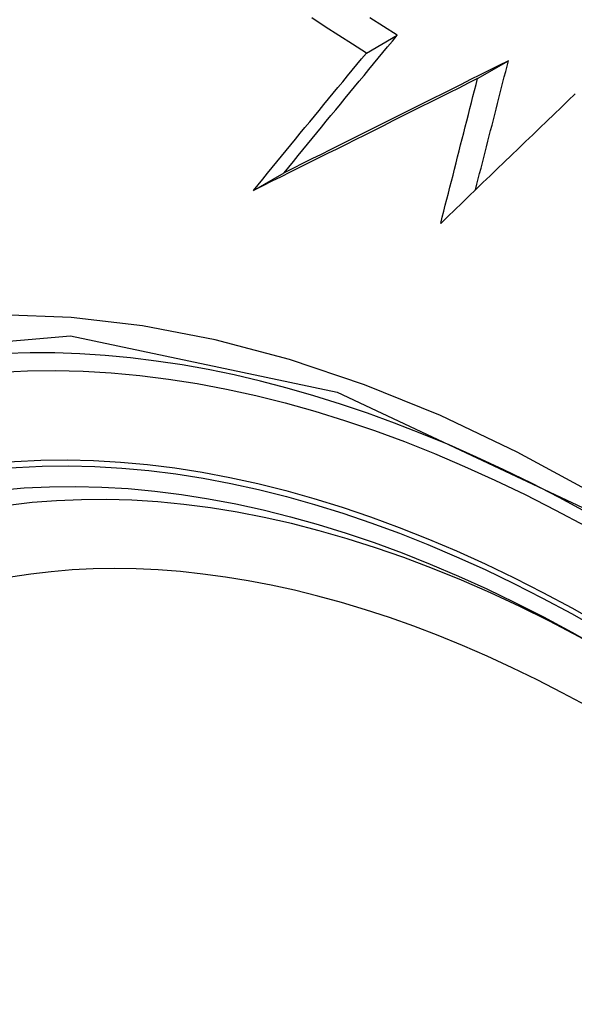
# Model space of a CAD drawing. Header units: inches. Extents: x 635 to 745, y 253 to 341.
# Tile 99 of 127: x 735.785 to 735.891, y 265.671 to 265.859. Entities that reach past the tile are written whole.
import ezdxf

# ---------------------------------------------------------------- set-up
doc = ezdxf.new("R2010")
doc.units = ezdxf.units.IN
doc.header["$MEASUREMENT"] = 0
doc.layers.add('Visible Edges(ANSI)', color=7, linetype='Continuous', lineweight=25)
doc.layers.add('Visible Tangent Edges(ANSI)', color=7, linetype='Continuous', lineweight=25)

msp = doc.modelspace()

# ---------------------------------------------------------------- linework, layer by layer
at = {"layer": 'Visible Edges(ANSI)'}
for p, q in [((735.85165, 265.85259), (735.85753, 265.85599)), ((735.8729, 265.84772), (735.87879, 265.85112)), ((735.8301, 265.82633), (735.83596, 265.82971))]:
    msp.add_line(p, q, dxfattribs=at)
at = {"layer": 'Visible Edges(ANSI)', "flags": 128}
for points in [[(735.85165, 265.85259), (735.84903, 265.85427), (735.84641, 265.85595), (735.8438, 265.85763), (735.8412, 265.85932)], [(735.85753, 265.85599), (735.85491, 265.85766), (735.85231, 265.85933)], [(735.83596, 265.82971), (735.83685, 265.8308), (735.83774, 265.83189), (735.83862, 265.83298), (735.83952, 265.83408), (735.84041, 265.83517), (735.8413, 265.83626), (735.8422, 265.83736), (735.84309, 265.83845), (735.84399, 265.83955), (735.84489, 265.84065), (735.84579, 265.84174), (735.84669, 265.84284), (735.84759, 265.84394), (735.84849, 265.84503), (735.84939, 265.84613), (735.8503, 265.84723), (735.8512, 265.84832), (735.8521, 265.84942), (735.85301, 265.85052), (735.85391, 265.85161), (735.85481, 265.85271), (735.85572, 265.8538), (735.85662, 265.85489), (735.85753, 265.85599)], [(735.8301, 265.82633), (735.83098, 265.82742), (735.83187, 265.82851), (735.83276, 265.8296), (735.83365, 265.83069), (735.83454, 265.83178), (735.83543, 265.83288), (735.83633, 265.83397), (735.83722, 265.83506), (735.83812, 265.83616), (735.83902, 265.83726), (735.83992, 265.83835), (735.84082, 265.83945), (735.84172, 265.84054), (735.84262, 265.84164), (735.84352, 265.84274), (735.84442, 265.84383), (735.84532, 265.84493), (735.84623, 265.84603), (735.84713, 265.84712), (735.84803, 265.84822), (735.84894, 265.84931), (735.84984, 265.85041), (735.85074, 265.8515), (735.85165, 265.85259)], [(735.87879, 265.85112), (735.87699, 265.85022), (735.87518, 265.84931), (735.87338, 265.84841), (735.87158, 265.84751), (735.86978, 265.8466), (735.86798, 265.8457), (735.86618, 265.8448), (735.86438, 265.8439), (735.86259, 265.843), (735.86079, 265.84211), (735.859, 265.84121), (735.85721, 265.84031), (735.85542, 265.83942), (735.85364, 265.83853), (735.85186, 265.83764), (735.85008, 265.83675), (735.8483, 265.83586), (735.84653, 265.83498), (735.84476, 265.8341), (735.84299, 265.83321), (735.84123, 265.83234), (735.83947, 265.83146), (735.83771, 265.83058), (735.83596, 265.82971)], [(735.87252, 265.82647), (735.87278, 265.8275), (735.87304, 265.82852), (735.8733, 265.82955), (735.87357, 265.83058), (735.87383, 265.83161), (735.87409, 265.83264), (735.87435, 265.83367), (735.87461, 265.83469), (735.87487, 265.83572), (735.87513, 265.83675), (735.87539, 265.83778), (735.87566, 265.83881), (735.87592, 265.83984), (735.87618, 265.84087), (735.87644, 265.84189), (735.8767, 265.84292), (735.87696, 265.84395), (735.87722, 265.84497), (735.87749, 265.846), (735.87775, 265.84703), (735.87801, 265.84805), (735.87827, 265.84908), (735.87853, 265.8501), (735.87879, 265.85112)], [(735.8729, 265.84772), (735.87109, 265.84682), (735.86929, 265.84591), (735.86749, 265.84501), (735.86569, 265.84411), (735.86389, 265.8432), (735.86209, 265.8423), (735.86029, 265.8414), (735.8585, 265.8405), (735.8567, 265.83961), (735.85491, 265.83871), (735.85312, 265.83781), (735.85133, 265.83692), (735.84954, 265.83603), (735.84776, 265.83514), (735.84598, 265.83425), (735.8442, 265.83336), (735.84243, 265.83247), (735.84066, 265.83159), (735.83889, 265.83071), (735.83712, 265.82983), (735.83536, 265.82895), (735.8336, 265.82807), (735.83185, 265.8272), (735.8301, 265.82633)], [(735.86586, 265.82003), (735.86616, 265.82119), (735.86645, 265.82234), (735.86674, 265.82349), (735.86703, 265.82465), (735.86733, 265.8258), (735.86762, 265.82696), (735.86791, 265.82811), (735.86821, 265.82927), (735.8685, 265.83042), (735.86879, 265.83158), (735.86909, 265.83273), (735.86938, 265.83389), (735.86967, 265.83504), (735.86997, 265.8362), (735.87026, 265.83735), (735.87055, 265.83851), (735.87085, 265.83966), (735.87114, 265.84082), (735.87143, 265.84197), (735.87173, 265.84312), (735.87202, 265.84427), (735.87231, 265.84542), (735.87261, 265.84657), (735.8729, 265.84772)], [(735.89158, 265.8448), (735.89023, 265.8435), (735.88887, 265.8422), (735.88752, 265.8409), (735.88616, 265.8396), (735.8848, 265.83829), (735.88344, 265.83699), (735.88208, 265.83568), (735.88072, 265.83437), (735.87936, 265.83306), (735.878, 265.83175), (735.87664, 265.83044), (735.87529, 265.82913), (735.87393, 265.82783), (735.87258, 265.82652), (735.87123, 265.82522), (735.86988, 265.82392), (735.86854, 265.82262), (735.8672, 265.82133), (735.86586, 265.82003)]]:
    msp.add_lwpolyline(points, dxfattribs=at)
at = {"layer": 'Visible Edges(ANSI)'}
for centre, major_axis, start_param, end_param in [((736.00454, 264.97758), (-0.64961, 1.12515), 5.161526, 5.834048), ((735.8998, 265.47966), (0.15748, -0.27276), 2.363977, 7.060801)]:
    msp.add_ellipse(centre, major_axis=major_axis, ratio=0.57735, start_param=start_param, end_param=end_param, dxfattribs=at)
msp.add_ellipse((735.89632, 265.47765), major_axis=(-0.15994, 0.27703), ratio=0.57735, dxfattribs=at)
at = {"layer": 'Visible Tangent Edges(ANSI)', "flags": 128}
for points in [[(736.02102, 265.65647), (736.00816, 265.67196), (735.9949, 265.68681), (735.98128, 265.70097), (735.96737, 265.71437), (735.95322, 265.72694), (735.9389, 265.73865), (735.92442, 265.74947), (735.90983, 265.75938), (735.89517, 265.76834), (735.88048, 265.77632), (735.86584, 265.78327), (735.85132, 265.78917), (735.83695, 265.79401), (735.82278, 265.79778), (735.80885, 265.80046), (735.79522, 265.80205), (735.78191, 265.80255), (735.769, 265.80193), (735.75655, 265.80023), (735.74459, 265.79744), (735.73314, 265.79359)], [(735.64746, 265.64412), (735.65745, 265.69894), (735.67843, 265.74361), (735.7093, 265.77597), (735.74872, 265.7945), (735.79509, 265.79851), (735.8461, 265.78775), (735.89944, 265.76268), (735.95247, 265.72453), (736.00296, 265.6749)]]:
    msp.add_lwpolyline(points, dxfattribs=at)
at = {"layer": 'Visible Tangent Edges(ANSI)'}
for centre, major_axis, start_param, end_param in [((735.8988, 265.47908), (-0.17318, 0.29996), 5.05527, 10.652693), ((735.89875, 265.47906), (-0.15059, 0.26083), 4.097754, 6.89782)]:
    msp.add_ellipse(centre, major_axis=major_axis, ratio=0.57735, start_param=start_param, end_param=end_param, dxfattribs=at)
for centre, major_axis in [((735.8994, 265.47943), (0.17111, -0.29637)), ((735.89642, 265.47771), (-0.1627, 0.2818)), ((735.89632, 265.47765), (0.1621, -0.28076))]:
    msp.add_ellipse(centre, major_axis=major_axis, ratio=0.57735, dxfattribs=at)

doc.saveas('drawing.dxf')
